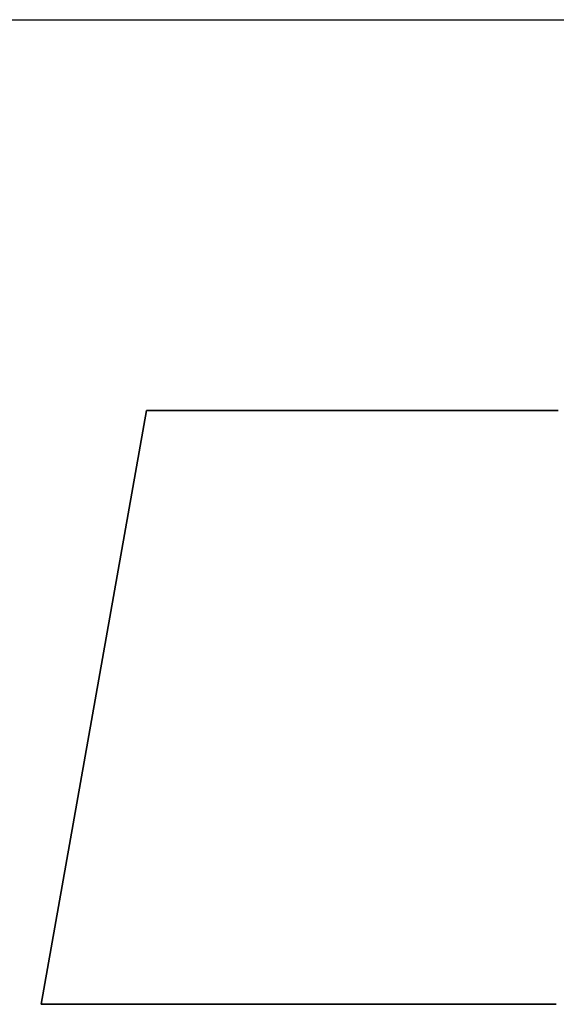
# Model space of a CAD drawing. Extents: x -4.2 to 4.1, y -6.8 to 5.8.
# Tile 207 of 214: x -1.054 to -0.9883, y -2.389 to -2.2684. Entities that reach past the tile are written whole.
import ezdxf

# ---------------------------------------------------------------- set-up
doc = ezdxf.new("R2010")
doc.units = 0
doc.layers.get('0').update_dxf_attribs({"linetype": 'CONTINUOUS'})

# ---------------------------------------------------------------- blocks, each defined once
blk = doc.blocks.new('*U1')
at = {"extrusion": (0, 1, 0)}
for p, q in [((-1.08773, -2.26839, 4.4349), (-0.98203, -2.26839, 4.4349)), ((-1.08773, -2.26839, 4.435), (-0.98203, -2.26839, 4.435)), ((-1.05134, -2.38904, 4.4349), (-0.98825, -2.38904, 4.4349)), ((-1.05134, -2.38904, 4.435), (-1.05134, -2.38904, 4.4349)), ((-0.98825, -2.38904, 4.435), (-1.05134, -2.38904, 4.435)), ((-0.98825, -2.38904, 4.435), (-0.98825, -2.38904, 4.4349))]:
    blk.add_line(p, q, dxfattribs=at)
for p, q in [((-1.08773, -2.26839, 4.435), (-0.98203, -2.26839, 4.435)), ((-1.08773, -2.26839, 4.4349), (-0.98203, -2.26839, 4.4349)), ((-1.05134, -2.38904, 4.435), (-1.03845, -2.31628, 4.435)), ((-1.03845, -2.31628, 4.4349), (-1.05134, -2.38904, 4.4349)), ((-1.03845, -2.31628, 4.435), (-0.98871, -2.31628, 4.435)), ((-0.98871, -2.31628, 4.4349), (-1.03845, -2.31628, 4.4349)), ((-0.98871, -2.31628, 4.435), (-0.98871, -2.31628, 4.4349)), ((-0.98825, -2.38904, 4.435), (-1.05134, -2.38904, 4.435)), ((-1.05134, -2.38904, 4.4349), (-0.98825, -2.38904, 4.4349)), ((-0.98825, -2.38904, 4.435), (-0.98825, -2.38904, 4.4349))]:
    blk.add_line(p, q)
at = {"extrusion": (0.984658, -0.174496, 0)}
for p, q in [((-1.03845, -2.31628, 4.4349), (-1.05134, -2.38904, 4.4349)), ((-1.05134, -2.38904, 4.435), (-1.03845, -2.31628, 4.435)), ((-1.03845, -2.31628, 4.435), (-1.03845, -2.31628, 4.4349)), ((-1.05134, -2.38904, 4.435), (-1.05134, -2.38904, 4.4349))]:
    blk.add_line(p, q, dxfattribs=at)
at = {"extrusion": (0, -1, 0)}
for p, q in [((-0.98871, -2.31628, 4.4349), (-1.03845, -2.31628, 4.4349)), ((-1.03845, -2.31628, 4.435), (-1.03845, -2.31628, 4.4349)), ((-1.03845, -2.31628, 4.435), (-0.98871, -2.31628, 4.435)), ((-0.98871, -2.31628, 4.435), (-0.98871, -2.31628, 4.4349))]:
    blk.add_line(p, q, dxfattribs=at)
for points in [[(-0.98804, -2.31628, 4.4349), (-0.98871, -2.31628, 4.4349)], [(-0.98871, -2.31628, 4.435), (-0.98804, -2.31628, 4.435)], [(-0.98871, -2.31628, 4.435), (-0.98804, -2.31628, 4.435)], [(-0.98804, -2.31628, 4.4349), (-0.98871, -2.31628, 4.4349)]]:
    blk.add_polyline3d(points)

msp = doc.modelspace()

# ---------------------------------------------------------------- block references
msp.add_blockref('*U1', (0, 0))

doc.saveas('drawing.dxf')
